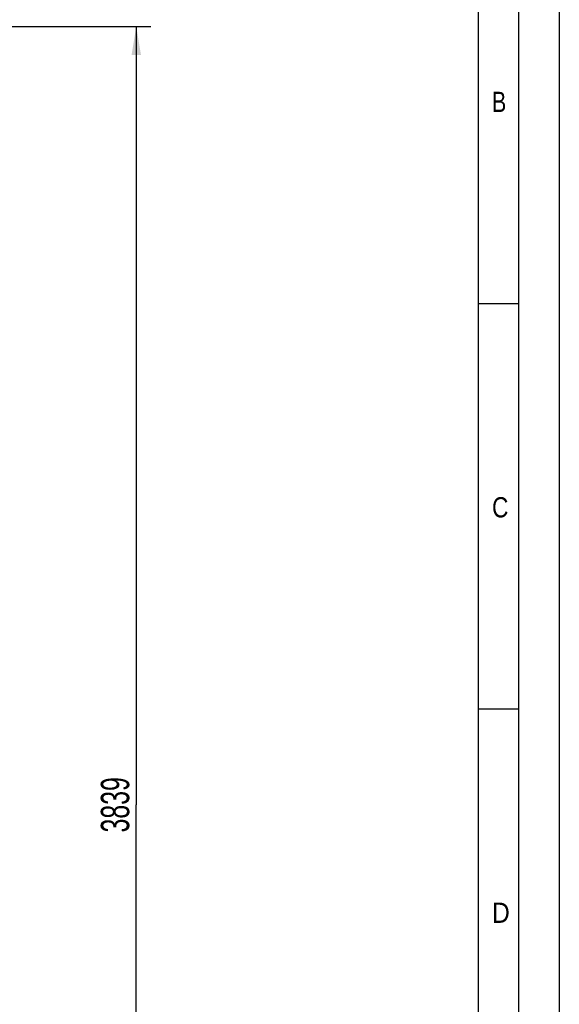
# Model space of a CAD drawing. Header units: millimetres. Extents: x 0 to 841, y 0 to 594.
# Tile 58 of 59: x 774 to 841, y 411 to 532. Entities that reach past the tile are written whole.
import ezdxf
from ezdxf.enums import TextEntityAlignment as Align

# ---------------------------------------------------------------- set-up
doc = ezdxf.new("R2010")
doc.units = ezdxf.units.MM
doc.header["$LTSCALE"] = 46.255
doc.layers.get('0').update_dxf_attribs({"linetype": 'CONTINUOUS'})
doc.styles.get("Standard").update_dxf_attribs({"font": 'txt', "width": 0.6})
doc.styles.add('TEXTSTYLE_2', font='txt')
doc.dimstyles.new('DIMSTYLE_2', dxfattribs={"dimtxt": 3.5, "dimasz": 3.5, "dimexe": 1.8, "dimexo": 0, "dimgap": 0.875, "dimtad": 1, "dimdec": 0, "dimlfac": 20, "dimdsep": 46, "dimtxsty": 'STANDARD', "dimblk": '_FILLED', "dimblk1": '_FILLED', "dimblk2": '_FILLED', "dimcen": 0.09, "dimadec": 0, "dimazin": 0, "dimtp": 2, "dimtm": 2, "dimtfac": 1, "dimtdec": 0, "dimtofl": 0, "dimtmove": 0, "dimatfit": 3, "dimldrblk": '_FILLED', "dimfxl": 1, "dimtolj": 1, "dimarcsym": 0})

# ---------------------------------------------------------------- blocks, each defined once
blk = doc.blocks.new('_FILLED')
at = {"color": 0, "linetype": 'BYBLOCK'}
blk.add_solid([(0, 0), (-1, 0.167), (-1, -0.167)], dxfattribs=at)
blk = doc.blocks.new('*D19')
at = {"color": 2, "linetype": 'CONTINUOUS'}
for p, q in [((772.67, 531.14), (790.6, 531.14)), ((788.8, 531.14), (788.8, 435.17)), ((788.8, 339.2), (788.8, 435.17)), ((707.5, 339.2), (790.6, 339.2))]:
    blk.add_line(p, q, dxfattribs=at)
at = {"color": 2, "linetype": 'CONTINUOUS', "xscale": 3.5, "yscale": 3.5, "zscale": 3.5}
for p, rotation in [((788.8, 531.14), 90), ((788.8, 339.2), 270)]:
    blk.add_blockref('_FILLED', p, dxfattribs=dict(at, rotation=rotation))
at = {"color": 2, "linetype": 'CONTINUOUS', "width": 0.654762}
blk.add_text('3839', height=3.5, rotation=90, dxfattribs=at).set_placement((787.93, 435.17), align=Align.CENTER)

msp = doc.modelspace()

# ---------------------------------------------------------------- linework, layer by layer
at = {"color": 5, "linetype": 'CONTINUOUS'}
for p, q in [((841, 594), (841, 0)), ((831, 584), (831, 10)), ((831, 497), (836, 497)), ((831, 447), (836, 447))]:
    msp.add_line(p, q, dxfattribs=at)
at = {"color": 6, "linetype": 'CONTINUOUS'}
msp.add_line((836, 5), (836, 589), dxfattribs=at)

# ---------------------------------------------------------------- texts
at = {"color": 5, "linetype": 'CONTINUOUS', "style": 'TEXTSTYLE_2'}
for s, width, p in [('B', 0.785714, (832.70156, 520.613)), ('C', 0.833333, (832.70156, 470.613)), ('D', 0.904762, (832.70156, 420.613))]:
    msp.add_text(s, height=2.50001, dxfattribs=dict(at, width=width)).set_placement(p)

# ---------------------------------------------------------------- dimensions: what is measured, and where the dimension line sits
at = {"color": 2, "linetype": 'CONTINUOUS'}
dim = msp.add_linear_dim(base=(788.8005, 339.2), p1=(772.675, 531.1421), p2=(707.5, 339.2), angle=270, dimstyle='DIMSTYLE_2', dxfattribs=at)
dim.commit()
dim.dimension.update_dxf_attribs({"geometry": '*D19', "text_midpoint": (788.8005, 434.83771), "dimtype": 160})

doc.saveas('drawing.dxf')
